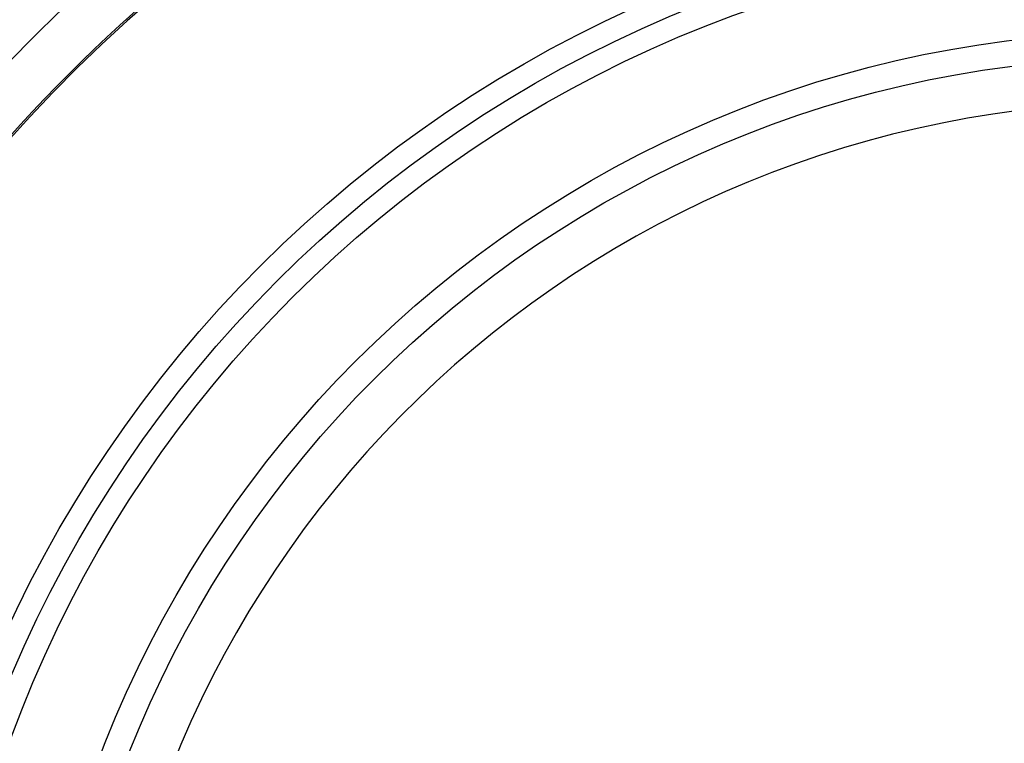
# Model space of a CAD drawing. Header units: millimetres. Extents: x 570 to 981, y 326 to 757.
# Tile 52 of 71: x 630 to 652, y 681 to 697. Entities that reach past the tile are written whole.
import ezdxf

# ---------------------------------------------------------------- set-up
doc = ezdxf.new("R2010")
doc.units = ezdxf.units.MM

msp = doc.modelspace()

# ---------------------------------------------------------------- linework, layer by layer
at = {"color": 7, "linetype": 'Continuous', "lineweight": 25}
for radius in [85, 84, 82.5, 28, 27.5, 27, 25, 24.425]:
    msp.add_circle((654.802, 671.901), radius, dxfattribs=at)
at = {"color": 8, "linetype": 'Continuous', "lineweight": 25}
for radius, start, end in [(35.179, 23.0088, 103.8142), (34.04, 20.1371, 105.3978), (35.179, 113.2495, 153.5323), (34.04, 111.2227, 153.5323), (23.425, 1.8687, 178.1313)]:
    msp.add_arc((654.802, 671.901), radius, start, end, dxfattribs=at)
at = {"color": 7, "linetype": 'Continuous', "lineweight": 25}
for start, end in [(20.0444, 105.7058), (110.995, 193.981)]:
    msp.add_arc((654.802, 671.901), 34, start, end, dxfattribs=at)

doc.saveas('drawing.dxf')
